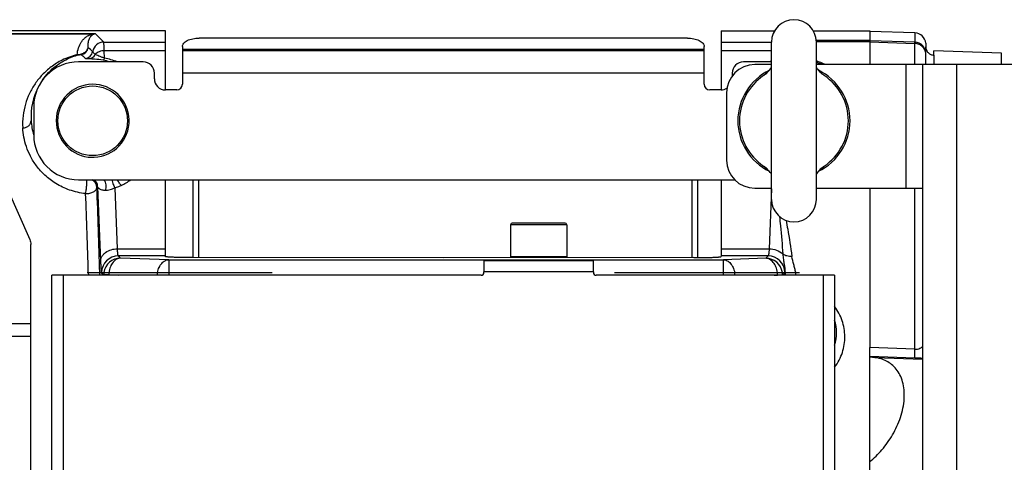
# Model space of a CAD drawing. Extents: x -849 to 1181, y 8 to 1248.
# Tile 4 of 35: x -321 to -146, y 326 to 405. Entities that reach past the tile are written whole.
import ezdxf

# ---------------------------------------------------------------- set-up
doc = ezdxf.new("R2010")
doc.units = 0
doc.header["$LTSCALE"] = 65.395
doc.layers.get('0').update_dxf_attribs({"linetype": 'CONTINUOUS'})

msp = doc.modelspace()

# ---------------------------------------------------------------- linework, layer by layer
at = {"color": 6, "linetype": 'CONTINUOUS'}
for p, q in [((-295.23, 402.53), (-478.73, 402.53)), ((-295.23, 392.03), (-295.23, 402.53)), ((-196.23, 402.53), (-196.23, 392.03)), ((-196.23, 402.53), (-186.7, 402.53)), ((-179.77, 402.53), (-169.73, 402.53)), ((-161.66, 402.18), (-169.73, 402.46)), ((-187.23, 372.53), (-187.23, 400.53)), ((-179.23, 372.53), (-179.23, 400.53)), ((-159.73, 396.53), (-159.73, 399.71)), ((-146.23, 398.6), (-158.3, 399.02)), ((-146.23, 396.53), (-146.23, 398.6)), ((-187.23, 396.53), (-190.23, 396.53)), ((-90.23, 396.53), (-179.23, 396.53)), ((-160.23, 176.53), (-160.23, 396.53)), ((-195.23, 391.53), (-195.23, 379.53)), ((-329.66, 388.34), (-319.43, 365.39)), ((-295.23, 362.34), (-295.23, 376.03)), ((-196.23, 376.03), (-196.23, 362.34)), ((-190.23, 374.53), (-187.23, 374.53)), ((-179.23, 374.53), (-160.23, 374.53)), ((-233.73, 368.03), (-233.73, 362.33)), ((-224.03, 368.33), (-233.43, 368.33)), ((-223.73, 368.03), (-223.73, 362.33)), ((-319.23, 208.56), (-319.23, 364.51)), ((-245.73, 362.11), (-290.41, 362.17)), ((-201.06, 362.17), (-245.73, 362.11)), ((-238.48, 361.63), (-238.48, 359.63)), ((-238.48, 361.63), (-218.98, 361.63)), ((-218.98, 359.63), (-218.98, 361.63)), ((-315.48, 214.03), (-315.48, 359.03)), ((-238.98, 359.03), (-315.48, 359.03)), ((-175.98, 359.03), (-218.48, 359.03)), ((-175.98, 359.03), (-175.98, 214.03)), ((-169.73, 322.46), (-169.73, 346.14)), ((-169.73, 344.52), (-168.83, 344.39))]:
    msp.add_line(p, q, dxfattribs=at)
at = {"color": 2, "linetype": 'CONTINUOUS'}
for p, q in [((-309.73, 402.03), (-478.73, 402.03)), ((-478.73, 402.02), (-308.08, 402.02)), ((-320.74, 402.03), (-320.73, 402.03)), ((-308.08, 402.03), (-308.09, 402.03)), ((-307.91, 402.03), (-308.08, 402.03)), ((-307.73, 402.03), (-307.91, 402.03)), ((-307.73, 402.03), (-307.9, 402.03)), ((-169.73, 402.53), (-169.73, 396.53)), ((-169.73, 374.53), (-169.73, 346.14)), ((-223.73, 362.33), (-233.73, 362.33)), ((-309.23, 359.53), (-276.23, 359.53)), ((-238.48, 359.53), (-238.48, 359.63)), ((-218.98, 359.63), (-218.98, 359.53)), ((-215.23, 359.53), (-182.23, 359.53))]:
    msp.add_line(p, q, dxfattribs=at)
at = {"color": 9, "linetype": 'CONTINUOUS'}
for p, q in [((-317.73, 402.02), (-317.72, 402.02)), ((-306.26, 400.55), (-307.73, 402.03)), ((-161.66, 402.18), (-161.66, 400.53)), ((-306.26, 400.55), (-295.23, 400.55)), ((-196.23, 400.55), (-187.23, 400.55)), ((-179.25, 400.88), (-169.73, 400.88)), ((-179.24, 400.64), (-169.73, 400.64)), ((-161.66, 400.53), (-169.73, 400.8)), ((-169.73, 400.57), (-161.66, 400.29)), ((-161.66, 396.53), (-161.66, 400.29)), ((-306.12, 397.68), (-306.17, 399.02)), ((-295.23, 399.02), (-306.17, 399.02)), ((-292.23, 399.3), (-199.23, 399.3)), ((-187.23, 399.02), (-196.23, 399.02)), ((-310.25, 398.31), (-309.53, 397.62)), ((-158.29, 398.22), (-158.29, 396.53)), ((-199.23, 395.03), (-292.23, 395.03)), ((-188.21, 394.95), (-188.22, 394.94)), ((-163.23, 374.53), (-163.23, 396.53)), ((-154.23, 396.53), (-154.23, 176.53)), ((-178.25, 378.12), (-178.25, 378.12)), ((-307.34, 374.8), (-307.48, 374.67)), ((-307.34, 374.8), (-306.82, 361.52)), ((-303.82, 363.75), (-304.24, 374.61)), ((-187.23, 374.42), (-187.65, 363.75)), ((-161.66, 345.87), (-161.66, 374.53)), ((-223.73, 368.03), (-233.73, 368.03)), ((-303.82, 363.75), (-295.23, 363.75)), ((-196.23, 363.75), (-187.65, 363.75)), ((-303.26, 362.09), (-303.64, 362.47)), ((-295.23, 362.47), (-303.64, 362.47)), ((-294.66, 361.8), (-303.26, 362.09)), ((-294.66, 361.8), (-294.66, 359.03)), ((-294.66, 361.8), (-195.81, 361.8)), ((-187.82, 362.47), (-196.23, 362.47)), ((-188.24, 362.05), (-195.81, 361.8)), ((-195.81, 359.03), (-195.81, 361.8)), ((-187.82, 362.47), (-188.24, 362.05)), ((-313.48, 359.03), (-313.48, 214.03)), ((-309.01, 359.54), (-309, 359.04)), ((-306.97, 359.03), (-306.98, 359.54)), ((-306.64, 359.47), (-306.26, 359.09)), ((-306.26, 359.03), (-306.26, 359.09)), ((-305.35, 359.09), (-306.26, 359.09)), ((-305.35, 359.09), (-305.35, 359.03)), ((-305.35, 359.09), (-303.71, 359.03)), ((-218.98, 359.63), (-238.48, 359.63)), ((-186.75, 359.03), (-186.16, 359.05)), ((-186.16, 359.03), (-186.16, 359.05)), ((-185.24, 359.05), (-186.16, 359.05)), ((-185.24, 359.05), (-184.83, 359.47)), ((-185.24, 359.05), (-185.24, 359.03)), ((-184.82, 359.48), (-184.83, 359.03)), ((-177.98, 214.03), (-177.98, 359.03)), ((-481.73, 350.43), (-319.23, 350.43)), ((-319.23, 348.13), (-481.73, 348.13)), ((-161.66, 345.87), (-169.73, 346.14)), ((-169.73, 344.59), (-161.66, 344.32)), ((-168.83, 344.39), (-160.23, 344.09))]:
    msp.add_line(p, q, dxfattribs=at)
at = {"color": 7, "linetype": 'CONTINUOUS'}
for p, q in [((-202.23, 401.27), (-289.23, 401.27)), ((-292.23, 399.77), (-292.23, 393.03)), ((-292.23, 399.03), (-199.23, 399.03)), ((-199.23, 393.03), (-199.23, 399.77)), ((-299.23, 397.03), (-310.73, 397.03)), ((-187.23, 397.03), (-192.23, 397.03)), ((-297.23, 394.03), (-297.23, 395.03)), ((-194.23, 395.03), (-194.23, 394.53)), ((-293.23, 392.03), (-295.23, 392.03)), ((-196.23, 392.03), (-198.23, 392.03)), ((-318.73, 389.03), (-318.73, 384.03)), ((-310.73, 376.03), (-193.8, 376.03)), ((-290.38, 376.03), (-290.38, 362.17)), ((-289.38, 376.03), (-289.38, 362.17)), ((-201.38, 362.17), (-201.38, 376.03)), ((-200.38, 362.17), (-200.38, 376.03))]:
    msp.add_line(p, q, dxfattribs=at)
at = {"color": 9, "linetype": 'CONTINUOUS'}
msp.add_lwpolyline([(-310.25, 398.31), (-310.13, 398.19), (-310.01, 398.08), (-309.89, 397.96), (-309.77, 397.85), (-309.65, 397.74), (-309.53, 397.62)], dxfattribs=at)
msp.add_circle((-308.23, 386.53), 6.2, dxfattribs=at)
at = {"color": 6, "linetype": 'CONTINUOUS'}
for centre, radius, start, end in [((-183.23, 400.53), 4, 0, 180), ((-161.73, 400.18), 2, 5.5876, 87.9841), ((-190.23, 391.53), 5, 90, 180), ((-191.26, 398.48), 4.69, 303.9409, 310.6648), ((-175.2, 398.48), 4.69, 229.3353, 236.0592), ((-183.23, 386.53), 9.7, 123.8869, 236.1131), ((-183.23, 386.53), 9.7, 303.8869, 56.1131), ((-308.23, 386.53), 6.5, 268.6251, 270), ((-308.23, 386.53), 6.5, 270, 272.366), ((-190.23, 379.53), 5, 180, 270), ((-191.26, 374.59), 4.69, 49.3352, 56.0591), ((-175.2, 374.59), 4.69, 123.9409, 130.6648), ((-183.23, 372.53), 4, 180, 360), ((-233.43, 368.03), 0.3, 90, 180), ((-224.03, 368.03), 0.3, 0, 90)]:
    msp.add_arc(centre, radius, start, end, dxfattribs=at)
at = {"color": 2, "linetype": 'CONTINUOUS'}
for centre, radius, start, end in [((-321.2, 401.56), 0.665, 44.7501, 45.1363), ((-307.96, 403.06), 1.05, 263.1096, 273.0298), ((-307.6, 400.26), 1.77, 94.2205, 99.7211), ((-183.23, 386.53), 10, 115.9096, 244.0904), ((-183.23, 386.53), 10, 295.9096, 64.0904), ((-308.23, 386.53), 6.5, 272.366, 268.6251), ((-238.98, 359.53), 0.5, 270.0002, 359.9998), ((-218.48, 359.53), 0.5, 180.0002, 269.9998)]:
    msp.add_arc(centre, radius, start, end, dxfattribs=at)
at = {"color": 9, "linetype": 'CONTINUOUS'}
for centre, radius, start, end in [((-317.74, 398.6), 3.44, 94.5349, 96.5072), ((-306.25, 398.55), 2, 90.0852, 170.8151), ((-161.73, 398.53), 2, 0.0178, 88.0207), ((-310.51, 399.79), 1.5, 279.8091, 352.6073), ((-309.71, 399.11), 1.5, 276.7653, 350.8267), ((-308.24, 387), 10.49, 73.0916, 79.749), ((-308.24, 385.89), 11.98, 68.4486, 79.8003), ((-183.17, 385.73), 12.15, 109.5261, 111.5201), ((-183.24, 385.9), 12, 62.3454, 70.4731), ((-183.28, 387.29), 10.47, 65.75, 67.2817), ((-184.65, 390.14), 5.98, 124.3693, 126.5935), ((-181.77, 390.21), 5.9, 53.6266, 55.6429), ((-181.57, 390.49), 5.55, 53.2553, 53.6175), ((-307.78, 387.25), 11.44, 152.1003, 183.5947), ((-307.94, 387.25), 11.28, 183.6212, 196.573), ((-184.9, 382.57), 5.55, 233.2554, 233.6173), ((-184.69, 382.86), 5.9, 233.6264, 235.6429), ((-181.82, 382.92), 5.98, 304.3692, 306.5935), ((-308.98, 374.67), 1.5, 0.0784, 65.2099), ((-308.84, 374.8), 1.5, 0.0778, 55.08), ((-308.23, 385.86), 11.96, 295.1575, 304.7652), ((-1678.01, 322.33), 1371.54, 1.55461, 2.18728), ((-1500.91, 326.22), 1192.37, 1.60119, 2.27586), ((-303.64, 359.47), 3, 90.083, 178.7394), ((-303.26, 359.08), 3, 90.0851, 171.3903), ((-188.25, 359.05), 3, 9.29, 89.9148), ((-187.83, 359.47), 3, 1.2606, 89.917), ((-303.65, 359.47), 2.99, 178.7471, 179.9299), ((-303.26, 359.08), 3, 171.4018, 179.924), ((-301.04, 359.01), 4.31, 173.0683, 179.0042), ((-292.48, 358.73), 4.26, 169.0998, 175.8835), ((-197.96, 358.73), 4.24, 4.0959, 10.9208), ((-190.46, 358.98), 4.31, 0.9946, 7.406), ((-188.25, 359.05), 3, 0.0777, 9.2776), ((-187.82, 359.47), 2.99, 0.0701, 1.2529), ((-188.35, 359.62), 3.53, 357.6349, 358.5215), ((-183.29, 348.81), 7.64, 343.1359, 16.8449), ((-160.14, 390.01), 45.72, 268.0909, 269.8841)]:
    msp.add_arc(centre, radius, start, end, dxfattribs=at)
at = {"color": 7, "linetype": 'CONTINUOUS'}
for centre, radius, start, end in [((-310.73, 389.03), 8, 90, 180), ((-299.23, 395.03), 2, 0, 90), ((-192.23, 395.03), 2, 90, 180), ((-180.73, 389.03), 8, 69.7593, 79.1877), ((-295.23, 394.03), 2, 180, 270), ((-293.23, 393.03), 1, 270, 360), ((-198.23, 393.03), 1, 180, 270), ((-196.23, 394.03), 2, 270, 302.2383), ((-310.73, 384.03), 8, 180, 270)]:
    msp.add_arc(centre, radius, start, end, dxfattribs=at)
at = {"color": 6, "linetype": 'CONTINUOUS'}
for points, knots in [([(-320.73, 402.02), (-320.51, 402.02), (-320.05, 402.03), (-319.37, 402.03), (-318.69, 402.03), (-318.24, 402.03), (-318.01, 402.03)], [0, 0, 0, 0, 0.249048, 0.499043, 0.749494, 1, 1, 1, 1]), ([(-317.73, 402.02), (-317.75, 402.02), (-317.85, 402.03), (-317.94, 402.03), (-318.01, 402.03)], [0, 0, 0, 0, 0.223587, 1, 1, 1, 1]), ([(-161.66, 400.29), (-161.66, 400.32), (-161.66, 400.38), (-161.66, 400.45), (-161.66, 400.49), (-161.66, 400.52), (-161.66, 400.53)], [0, 0, 0, 0, 0.404169, 0.707098, 0.906244, 1, 1, 1, 1]), ([(-188.2, 394.92), (-188.11, 395), (-187.75, 395.33), (-187.44, 395.71), (-187.23, 396.01)], [0, 0, 0, 0, 0.250702, 1, 1, 1, 1]), ([(-179.23, 396.01), (-179.16, 395.91), (-178.87, 395.52), (-178.54, 395.16), (-178.26, 394.92)], [0, 0, 0, 0, 0.249751, 1, 1, 1, 1]), ([(-187.23, 377.06), (-187.3, 377.16), (-187.59, 377.55), (-187.93, 377.91), (-188.2, 378.15)], [0, 0, 0, 0, 0.249751, 1, 1, 1, 1]), ([(-178.26, 378.15), (-178.36, 378.07), (-178.71, 377.74), (-179.02, 377.36), (-179.23, 377.06)], [0, 0, 0, 0, 0.250702, 1, 1, 1, 1]), ([(-319.43, 365.39), (-319.36, 365.25), (-319.27, 364.96), (-319.23, 364.66), (-319.23, 364.51)], [0, 0, 0, 0, 0.506587, 1, 1, 1, 1]), ([(-290.41, 362.17), (-290.72, 362.17), (-291.34, 362.17), (-292.24, 362.18), (-292.95, 362.2), (-293.47, 362.21), (-293.82, 362.22), (-294.14, 362.23), (-294.41, 362.25), (-294.66, 362.26), (-294.86, 362.28), (-295.01, 362.29), (-295.13, 362.31), (-295.19, 362.32), (-295.23, 362.33), (-295.23, 362.34), (-295.23, 362.34)], [0, 0, 0, 0, 0.196481, 0.384415, 0.556898, 0.635339, 0.707605, 0.773033, 0.831026, 0.881059, 0.922679, 0.955523, 0.97932, 0.993951, 0.997904, 1, 1, 1, 1]), ([(-201.06, 362.17), (-200.74, 362.17), (-200.12, 362.17), (-199.22, 362.18), (-198.52, 362.2), (-198, 362.21), (-197.65, 362.22), (-197.33, 362.23), (-197.05, 362.25), (-196.81, 362.26), (-196.61, 362.28), (-196.45, 362.29), (-196.34, 362.31), (-196.27, 362.32), (-196.24, 362.33), (-196.23, 362.34), (-196.23, 362.34)], [0, 0, 0, 0, 0.196478, 0.384407, 0.556894, 0.635342, 0.707615, 0.773051, 0.831052, 0.881089, 0.922711, 0.95555, 0.979336, 0.993946, 0.997901, 1, 1, 1, 1]), ([(-169.73, 325.8), (-168.95, 326.45), (-167.44, 327.94), (-165.54, 330.6), (-164.36, 333.16), (-163.76, 335.35), (-163.54, 337), (-163.55, 338.57), (-163.81, 340.01), (-164.29, 341.27), (-164.96, 342.32), (-165.78, 343.15), (-166.72, 343.77), (-167.75, 344.18), (-168.46, 344.34), (-168.83, 344.39)], [0, 0, 0, 0, 0.132082, 0.27316, 0.420668, 0.494646, 0.566582, 0.634686, 0.69768, 0.755273, 0.808178, 0.857716, 0.905375, 0.952466, 1, 1, 1, 1])]:
    msp.add_open_spline(points, degree=3, knots=knots, dxfattribs=at)
at = {"color": 9, "linetype": 'CONTINUOUS'}
for points, knots in [([(-317.73, 402.02), (-317.75, 402.02), (-317.81, 402.02), (-317.86, 402.02), (-317.9, 402.02)], [0, 0, 0, 0, 0.269387, 1, 1, 1, 1]), ([(-310.99, 398.3), (-310.96, 398.71), (-310.81, 399.5), (-310.39, 400.39), (-309.93, 401), (-309.51, 401.41), (-309.07, 401.7), (-308.58, 401.92), (-308.27, 401.99), (-308.08, 402.02)], [0, 0, 0, 0, 0.242877, 0.466821, 0.576313, 0.688382, 0.812221, 0.888032, 1, 1, 1, 1]), ([(-309.02, 399.59), (-309.05, 399.85), (-309.05, 400.22), (-308.97, 400.7), (-308.87, 401.02), (-308.74, 401.31), (-308.57, 401.58), (-308.38, 401.79), (-308.15, 401.94), (-308, 401.99), (-307.9, 402.01)], [0, 0, 0, 0, 0.265572, 0.386286, 0.500637, 0.610296, 0.718133, 0.83159, 0.898744, 1, 1, 1, 1]), ([(-306.17, 399.02), (-306.17, 399.13), (-306.18, 399.34), (-306.19, 399.63), (-306.2, 399.89), (-306.21, 400.11), (-306.22, 400.28), (-306.23, 400.4), (-306.24, 400.47), (-306.24, 400.51), (-306.25, 400.54), (-306.25, 400.55), (-306.26, 400.55)], [0, 0, 0, 0, 0.216028, 0.408418, 0.575723, 0.716677, 0.830233, 0.915568, 0.947469, 0.972141, 0.989599, 1, 1, 1, 1]), ([(-159.73, 398.45), (-159.73, 398.57), (-159.76, 398.8), (-159.87, 399.14), (-160.05, 399.46), (-160.37, 399.83), (-160.91, 400.17), (-161.41, 400.28), (-161.66, 400.29)], [0, 0, 0, 0, 0.120207, 0.241186, 0.363591, 0.487848, 0.7411, 1, 1, 1, 1]), ([(-310.99, 398.3), (-310.72, 398.32), (-310.22, 398.41), (-309.6, 398.72), (-309.19, 399.13), (-309.05, 399.44), (-309.02, 399.59)], [0, 0, 0, 0, 0.320135, 0.598404, 0.81859, 1, 1, 1, 1]), ([(-307.77, 398.39), (-307.82, 398.28), (-307.94, 398.06), (-308.2, 397.79), (-308.52, 397.61), (-308.76, 397.55), (-308.88, 397.54)], [0, 0, 0, 0, 0.250101, 0.505765, 0.757935, 1, 1, 1, 1]), ([(-307.77, 398.39), (-307.85, 398.43), (-307.98, 398.51), (-308.1, 398.65), (-308.15, 398.75), (-308.18, 398.8), (-308.21, 398.84), (-308.22, 398.86), (-308.23, 398.87)], [0, 0, 0, 0, 0.388225, 0.676676, 0.791703, 0.885542, 0.95547, 1, 1, 1, 1]), ([(-306.17, 399.02), (-306.47, 399.01), (-307.06, 398.9), (-307.57, 398.59), (-307.77, 398.39)], [0, 0, 0, 0, 0.521244, 1, 1, 1, 1]), ([(-306.12, 397.68), (-306.31, 397.74), (-306.65, 397.86), (-307.11, 398.04), (-307.48, 398.21), (-307.68, 398.33), (-307.77, 398.39)], [0, 0, 0, 0, 0.331958, 0.603781, 0.822839, 1, 1, 1, 1]), ([(-310.99, 398.3), (-311.92, 398.08), (-313.55, 397.49), (-315.62, 396.21), (-317.23, 394.77), (-318.52, 393.17), (-319.54, 391.42), (-320.27, 389.5), (-320.69, 387.43), (-320.74, 385.99), (-320.7, 385.26)], [0, 0, 0, 0, 0.161699, 0.293224, 0.412844, 0.527635, 0.641335, 0.756497, 0.875305, 1, 1, 1, 1]), ([(-317.19, 393.76), (-316.86, 394.24), (-316.1, 395.17), (-314.71, 396.42), (-312.91, 397.55), (-311.49, 398.08), (-310.68, 398.27)], [0, 0, 0, 0, 0.216712, 0.442977, 0.692264, 1, 1, 1, 1]), ([(-310.99, 398.3), (-310.96, 398.29), (-310.86, 398.27), (-310.76, 398.26), (-310.68, 398.27)], [0, 0, 0, 0, 0.269948, 1, 1, 1, 1]), ([(-310.68, 398.27), (-310.62, 398.29), (-310.51, 398.31), (-310.37, 398.33), (-310.3, 398.32), (-310.26, 398.32), (-310.25, 398.31)], [0, 0, 0, 0, 0.465892, 0.762659, 0.922138, 1, 1, 1, 1]), ([(-308.88, 397.54), (-308.99, 397.54), (-309.16, 397.55), (-309.36, 397.56), (-309.47, 397.58), (-309.52, 397.61), (-309.53, 397.62)], [0, 0, 0, 0, 0.486166, 0.765706, 0.915675, 1, 1, 1, 1]), ([(-306.37, 397.32), (-306.87, 397.41), (-307.71, 397.51), (-308.55, 397.54), (-308.88, 397.54)], [0, 0, 0, 0, 0.605322, 1, 1, 1, 1]), ([(-306.12, 397.68), (-306.15, 397.59), (-306.21, 397.47), (-306.3, 397.35), (-306.35, 397.32), (-306.37, 397.32)], [0, 0, 0, 0, 0.652473, 0.863228, 1, 1, 1, 1]), ([(-188.22, 394.94), (-188.26, 394.91), (-188.41, 394.8), (-188.55, 394.68), (-188.64, 394.59)], [0, 0, 0, 0, 0.296499, 1, 1, 1, 1]), ([(-177.83, 394.59), (-177.85, 394.61), (-177.98, 394.74), (-178.13, 394.85), (-178.25, 394.94)], [0, 0, 0, 0, 0.204434, 1, 1, 1, 1]), ([(-320.7, 385.26), (-320.49, 385.26), (-320.07, 385.34), (-319.57, 385.66), (-319.27, 386.08), (-319.2, 386.39), (-319.2, 386.53)], [0, 0, 0, 0, 0.292919, 0.570469, 0.807101, 1, 1, 1, 1]), ([(-309.49, 373.57), (-310.46, 373.67), (-312.32, 374.08), (-314.78, 375.25), (-316.75, 376.75), (-318.24, 378.41), (-319.33, 380.14), (-320.07, 381.88), (-320.53, 383.58), (-320.67, 384.71), (-320.7, 385.26)], [0, 0, 0, 0, 0.166851, 0.320787, 0.459909, 0.585756, 0.70069, 0.806902, 0.90619, 1, 1, 1, 1]), ([(-188.64, 378.48), (-188.62, 378.45), (-188.48, 378.33), (-188.34, 378.21), (-188.22, 378.13)], [0, 0, 0, 0, 0.204429, 1, 1, 1, 1]), ([(-178.25, 378.12), (-178.2, 378.16), (-178.06, 378.27), (-177.92, 378.39), (-177.83, 378.48)], [0, 0, 0, 0, 0.296499, 1, 1, 1, 1]), ([(-309.49, 373.57), (-309.45, 373.73), (-309.38, 374.14), (-309.31, 374.69), (-309.28, 375.19), (-309.26, 375.53), (-309.26, 375.81), (-309.27, 375.97), (-309.28, 376.03)], [0, 0, 0, 0, 0.205418, 0.503943, 0.663015, 0.80662, 0.920999, 1, 1, 1, 1]), ([(-305.96, 374.15), (-305.9, 374.3), (-305.83, 374.62), (-305.83, 375.11), (-305.94, 375.6), (-306.08, 375.9), (-306.17, 376.03)], [0, 0, 0, 0, 0.237291, 0.493949, 0.753855, 1, 1, 1, 1]), ([(-309.49, 373.57), (-309.23, 373.56), (-308.74, 373.61), (-308.18, 373.81), (-307.83, 374.04), (-307.64, 374.23), (-307.51, 374.45), (-307.48, 374.6), (-307.48, 374.67)], [0, 0, 0, 0, 0.309932, 0.587204, 0.707659, 0.81503, 0.911108, 1, 1, 1, 1]), ([(-307.34, 374.8), (-307.32, 374.73), (-307.25, 374.62), (-307.12, 374.5), (-306.91, 374.37), (-306.52, 374.21), (-306.17, 374.16), (-305.96, 374.15)], [0, 0, 0, 0, 0.139264, 0.229118, 0.335842, 0.610829, 1, 1, 1, 1]), ([(-305.96, 374.15), (-305.83, 374.15), (-305.55, 374.18), (-305.12, 374.29), (-304.68, 374.43), (-304.38, 374.55), (-304.24, 374.61)], [0, 0, 0, 0, 0.213136, 0.469873, 0.74101, 1, 1, 1, 1]), ([(-185.81, 369.48), (-185.75, 368.93), (-185.53, 366.7), (-185.33, 364.46), (-185.21, 362.78)], [0, 0, 0, 0, 0.246407, 1, 1, 1, 1]), ([(-184.63, 368.79), (-184.53, 368.27), (-184.14, 366.14), (-183.8, 364.01), (-183.59, 362.39)], [0, 0, 0, 0, 0.245212, 1, 1, 1, 1]), ([(-306.82, 361.52), (-306.82, 361.66), (-306.77, 361.94), (-306.6, 362.36), (-306.31, 362.75), (-305.77, 363.23), (-304.93, 363.63), (-304.19, 363.74), (-303.82, 363.75)], [0, 0, 0, 0, 0.099608, 0.208386, 0.327447, 0.45633, 0.731009, 1, 1, 1, 1]), ([(-303.64, 362.47), (-303.66, 362.48), (-303.68, 362.51), (-303.7, 362.59), (-303.72, 362.7), (-303.74, 362.84), (-303.76, 363.02), (-303.79, 363.33), (-303.81, 363.58), (-303.82, 363.75)], [0, 0, 0, 0, 0.032312, 0.090687, 0.176485, 0.289693, 0.429856, 0.595847, 1, 1, 1, 1]), ([(-187.65, 363.75), (-187.66, 363.58), (-187.68, 363.33), (-187.71, 363.02), (-187.73, 362.84), (-187.75, 362.7), (-187.77, 362.59), (-187.79, 362.51), (-187.81, 362.48), (-187.82, 362.47)], [0, 0, 0, 0, 0.404178, 0.570127, 0.710256, 0.823461, 0.909277, 0.967677, 1, 1, 1, 1]), ([(-187.65, 363.75), (-187.2, 363.74), (-186.31, 363.58), (-185.52, 363.1), (-185.21, 362.78)], [0, 0, 0, 0, 0.50279, 1, 1, 1, 1]), ([(-303.26, 362.09), (-303.38, 362.08), (-303.63, 362.04), (-303.99, 361.89), (-304.32, 361.65), (-304.73, 361.22), (-305.12, 360.51), (-305.27, 359.87), (-305.31, 359.53)], [0, 0, 0, 0, 0.103672, 0.211356, 0.325372, 0.446984, 0.712196, 1, 1, 1, 1]), ([(-296.66, 359.53), (-296.6, 359.84), (-296.43, 360.41), (-295.97, 361.14), (-295.45, 361.58), (-295, 361.76), (-294.77, 361.79), (-294.66, 361.8)], [0, 0, 0, 0, 0.287669, 0.551543, 0.786301, 0.894949, 1, 1, 1, 1]), ([(-195.81, 361.8), (-195.69, 361.79), (-195.46, 361.76), (-195.01, 361.58), (-194.49, 361.14), (-194.04, 360.41), (-193.86, 359.84), (-193.8, 359.53)], [0, 0, 0, 0, 0.105051, 0.213699, 0.448457, 0.712331, 1, 1, 1, 1]), ([(-186.19, 359.53), (-186.24, 359.87), (-186.4, 360.5), (-186.79, 361.2), (-187.19, 361.62), (-187.52, 361.86), (-187.88, 362.01), (-188.12, 362.05), (-188.24, 362.05)], [0, 0, 0, 0, 0.28779, 0.552809, 0.67437, 0.788405, 0.896184, 1, 1, 1, 1]), ([(-185.21, 362.78), (-185.19, 362.46), (-185.13, 361.85), (-184.94, 360.78), (-184.81, 360.02), (-184.82, 359.53)], [0, 0, 0, 0, 0.296593, 0.555029, 1, 1, 1, 1]), ([(-183.59, 362.39), (-183.89, 362.37), (-184.46, 362.4), (-185.01, 362.62), (-185.21, 362.78)], [0, 0, 0, 0, 0.540373, 1, 1, 1, 1]), ([(-182.92, 359.53), (-182.96, 359.78), (-183.07, 360.26), (-183.33, 361.2), (-183.52, 361.91), (-183.59, 362.39)], [0, 0, 0, 0, 0.251588, 0.502953, 1, 1, 1, 1]), ([(-306.82, 361.52), (-306.81, 361.27), (-306.79, 360.83), (-306.76, 360.25), (-306.72, 359.87), (-306.69, 359.65), (-306.68, 359.56), (-306.67, 359.53)], [0, 0, 0, 0, 0.370473, 0.664622, 0.875891, 0.948996, 1, 1, 1, 1]), ([(-306.67, 359.53), (-306.67, 359.52), (-306.66, 359.5), (-306.65, 359.48), (-306.64, 359.47)], [0, 0, 0, 0, 0.618778, 1, 1, 1, 1]), ([(-184.65, 359.03), (-184.7, 359.1), (-184.78, 359.24), (-184.82, 359.4), (-184.82, 359.48)], [0, 0, 0, 0, 0.534293, 1, 1, 1, 1]), ([(-175.98, 342.65), (-175.68, 343.05), (-175.14, 343.9), (-174.56, 345.27), (-174.22, 346.69), (-174.12, 348.13), (-174.25, 349.56), (-174.6, 350.95), (-175.17, 352.27), (-175.69, 353.09), (-175.98, 353.48)], [0, 0, 0, 0, 0.130003, 0.257382, 0.382574, 0.506168, 0.628877, 0.7515, 0.874906, 1, 1, 1, 1]), ([(-161.66, 344.32), (-161.67, 344.34), (-161.67, 344.4), (-161.68, 344.5), (-161.68, 344.65), (-161.68, 344.84), (-161.68, 345.07), (-161.67, 345.41), (-161.67, 345.68), (-161.66, 345.87)], [0, 0, 0, 0, 0.03742, 0.105544, 0.203219, 0.327324, 0.474001, 0.638375, 1, 1, 1, 1]), ([(-161.66, 345.87), (-161.37, 345.85), (-160.83, 345.94), (-160.39, 346.23), (-160.23, 346.39)], [0, 0, 0, 0, 0.570714, 1, 1, 1, 1])]:
    msp.add_open_spline(points, degree=3, knots=knots, dxfattribs=at)
at = {"color": 2, "linetype": 'CONTINUOUS'}
for points, knots in [([(-308.09, 402.03), (-308.37, 402.03), (-308.91, 402.03), (-309.46, 402.03), (-309.73, 402.03)], [0, 0, 0, 0, 0.503315, 1, 1, 1, 1]), ([(-309.73, 402.03), (-309.73, 402.03), (-309.73, 402.03), (-309.73, 402.03), (-309.73, 402.03)], [0, 0, 0, 0, 0.361007, 1, 1, 1, 1]), ([(-159.74, 400.38), (-159.75, 400.35), (-159.75, 400.28), (-159.75, 400.14), (-159.74, 399.94), (-159.73, 399.79), (-159.73, 399.71)], [0, 0, 0, 0, 0.119454, 0.325959, 0.619468, 1, 1, 1, 1]), ([(-159.73, 399.71), (-159.73, 399.52), (-159.66, 399.13), (-159.34, 398.64), (-158.86, 398.31), (-158.48, 398.22), (-158.29, 398.22)], [0, 0, 0, 0, 0.249186, 0.498841, 0.749171, 1, 1, 1, 1]), ([(-158.29, 398.22), (-158.29, 398.28), (-158.29, 398.4), (-158.29, 398.56), (-158.3, 398.7), (-158.31, 398.81), (-158.31, 398.9), (-158.31, 398.96), (-158.31, 398.99), (-158.31, 399.01), (-158.31, 399.02), (-158.3, 399.02), (-158.3, 399.02)], [0, 0, 0, 0, 0.2336, 0.436356, 0.608201, 0.748865, 0.858212, 0.936199, 0.963472, 0.982996, 0.994901, 1, 1, 1, 1]), ([(-304.8, 376.03), (-304.77, 375.89), (-304.7, 375.6), (-304.56, 375.21), (-304.41, 374.88), (-304.3, 374.69), (-304.24, 374.61)], [0, 0, 0, 0, 0.295076, 0.575986, 0.814703, 1, 1, 1, 1]), ([(-303.14, 375.03), (-303.27, 375.15), (-303.52, 375.47), (-303.71, 375.82), (-303.79, 376.03)], [0, 0, 0, 0, 0.431102, 1, 1, 1, 1]), ([(-304.24, 374.61), (-304.15, 374.64), (-303.77, 374.76), (-303.41, 374.91), (-303.14, 375.03)], [0, 0, 0, 0, 0.254559, 1, 1, 1, 1])]:
    msp.add_open_spline(points, degree=3, knots=knots, dxfattribs=at)
at = {"color": 7, "linetype": 'CONTINUOUS'}
for points, knots in [([(-292.23, 399.77), (-292.23, 399.86), (-292.19, 400.08), (-292.01, 400.36), (-291.72, 400.62), (-291.19, 400.94), (-290.35, 401.2), (-289.62, 401.27), (-289.23, 401.27)], [0, 0, 0, 0, 0.082307, 0.173133, 0.277891, 0.39845, 0.681623, 1, 1, 1, 1]), ([(-202.23, 401.27), (-201.85, 401.27), (-201.12, 401.2), (-200.28, 400.94), (-199.75, 400.62), (-199.46, 400.36), (-199.28, 400.08), (-199.23, 399.86), (-199.23, 399.77)], [0, 0, 0, 0, 0.318377, 0.60155, 0.722109, 0.826867, 0.917693, 1, 1, 1, 1])]:
    msp.add_open_spline(points, degree=3, knots=knots, dxfattribs=at)
at = {"color": 9, "linetype": 'CONTINUOUS'}
for points in [[(-308.23, 398.87), (-308.49, 399.11), (-308.76, 399.35), (-309.02, 399.59)], [(-184.83, 359.47), (-184.82, 359.47), (-184.82, 359.48), (-184.82, 359.48)], [(-182.85, 359.03), (-182.87, 359.2), (-182.89, 359.37), (-182.92, 359.53)]]:
    msp.add_open_spline(points, degree=3, dxfattribs=at)

doc.saveas('drawing.dxf')
